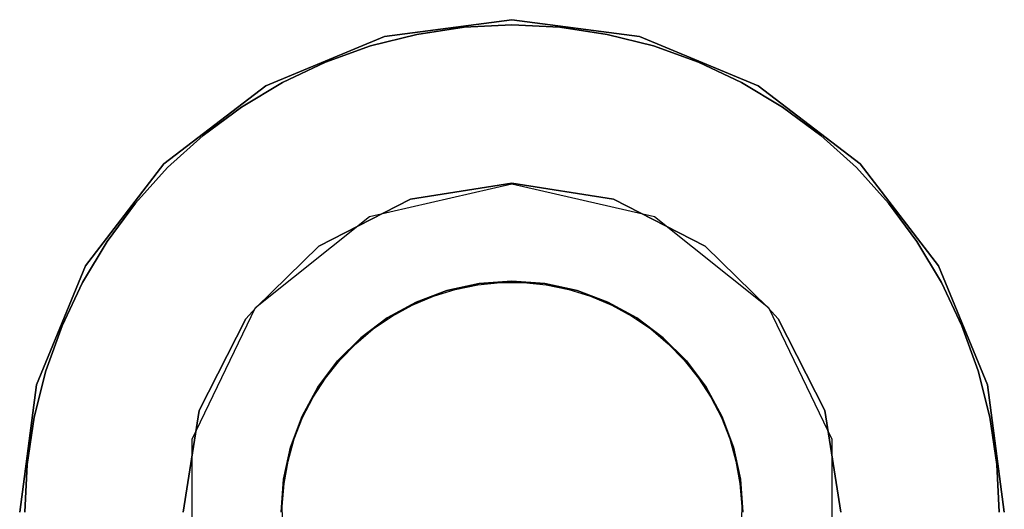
# Model space of a CAD drawing. Extents: x 0.02 to 4.27, y -2.13 to 2.13.
# Tile 9 of 13: x 1.85 to 2.44, y 0 to 0.3. Entities that reach past the tile are written whole.
import ezdxf

# ---------------------------------------------------------------- set-up
doc = ezdxf.new("R2010")
doc.units = 0
doc.header["$MEASUREMENT"] = 0
doc.layers.get('0').update_dxf_attribs({"color": 13, "linetype": 'CONTINUOUS'})

# ---------------------------------------------------------------- blocks, each defined once
blk = doc.blocks.new('LAMPKA_CHINSKA2_STL')
at = {"color": 0}
for p, q in [((2.07082, 0.28521, 12.6378), (2.14724, 0.29528, 12.6378)), ((2.14724, 0.29528, 12.55906), (2.07082, 0.28521, 12.55906)), ((2.07082, 0.28521, 12.6378), (2.14724, 0.29528, 12.6378)), ((2.14724, 0.29528, 12.55906), (2.07082, 0.28521, 12.55906)), ((2.14724, 0.29528, 12.6378), (2.22367, 0.28521, 12.6378)), ((2.22367, 0.28521, 12.55906), (2.14724, 0.29528, 12.55906)), ((2.14724, 0.29528, 12.6378), (2.22367, 0.28521, 12.6378)), ((2.14724, 0.29528, 12.6378), (2.14724, 0.29528, 12.55906)), ((2.22367, 0.28521, 12.55906), (2.14724, 0.29528, 12.55906)), ((2.14724, 0.29528, 12.6378), (2.14724, 0.29528, 12.55906)), ((2.11861, 0.29071, 12.63451), (2.09025, 0.2865, 12.63451)), ((2.09025, 0.2865, 12.59514), (2.11861, 0.29071, 12.59514)), ((2.11861, 0.29071, 12.63451), (2.09025, 0.2865, 12.63451)), ((2.09025, 0.2865, 12.59514), (2.11861, 0.29071, 12.59514)), ((2.14724, 0.29212, 12.63451), (2.11861, 0.29071, 12.63451)), ((2.11861, 0.29071, 12.59514), (2.14724, 0.29212, 12.59514)), ((2.14724, 0.29212, 12.63451), (2.11861, 0.29071, 12.63451)), ((2.11861, 0.29071, 12.59514), (2.14724, 0.29212, 12.59514)), ((2.11861, 0.29071, 12.63451), (2.11861, 0.29071, 12.59514)), ((2.11861, 0.29071, 12.63451), (2.11861, 0.29071, 12.59514)), ((2.17588, 0.29071, 12.63451), (2.14724, 0.29212, 12.63451)), ((2.14724, 0.29212, 12.59514), (2.17588, 0.29071, 12.59514)), ((2.14724, 0.29212, 12.59514), (2.17588, 0.29071, 12.59514)), ((2.14724, 0.29212, 12.63451), (2.14724, 0.29212, 12.59514)), ((2.17588, 0.29071, 12.63451), (2.14724, 0.29212, 12.63451)), ((2.14724, 0.29212, 12.63451), (2.14724, 0.29212, 12.59514)), ((2.20423, 0.2865, 12.63451), (2.17588, 0.29071, 12.63451)), ((2.17588, 0.29071, 12.59514), (2.20423, 0.2865, 12.59514)), ((2.17588, 0.29071, 12.63451), (2.17588, 0.29071, 12.59514)), ((2.20423, 0.2865, 12.63451), (2.17588, 0.29071, 12.63451)), ((2.17588, 0.29071, 12.59514), (2.20423, 0.2865, 12.59514)), ((2.17588, 0.29071, 12.63451), (2.17588, 0.29071, 12.59514)), ((1.99961, 0.25572, 12.6378), (2.07082, 0.28521, 12.6378)), ((2.07082, 0.28521, 12.55906), (1.99961, 0.25572, 12.55906)), ((1.99961, 0.25572, 12.6378), (2.07082, 0.28521, 12.6378)), ((2.07082, 0.28521, 12.55906), (1.99961, 0.25572, 12.55906)), ((2.09025, 0.2865, 12.63451), (2.06245, 0.27954, 12.63451)), ((2.06245, 0.27954, 12.59514), (2.09025, 0.2865, 12.59514)), ((2.09025, 0.2865, 12.63451), (2.06245, 0.27954, 12.63451)), ((2.06245, 0.27954, 12.59514), (2.09025, 0.2865, 12.59514)), ((2.07082, 0.28521, 12.6378), (2.07082, 0.28521, 12.55906)), ((2.07082, 0.28521, 12.6378), (2.07082, 0.28521, 12.55906)), ((2.09025, 0.2865, 12.63451), (2.09025, 0.2865, 12.59514)), ((2.09025, 0.2865, 12.63451), (2.09025, 0.2865, 12.59514)), ((2.23204, 0.27954, 12.63451), (2.20423, 0.2865, 12.63451)), ((2.20423, 0.2865, 12.59514), (2.23204, 0.27954, 12.59514)), ((2.20423, 0.2865, 12.63451), (2.20423, 0.2865, 12.59514)), ((2.23204, 0.27954, 12.63451), (2.20423, 0.2865, 12.63451)), ((2.20423, 0.2865, 12.59514), (2.23204, 0.27954, 12.59514)), ((2.20423, 0.2865, 12.63451), (2.20423, 0.2865, 12.59514)), ((2.22367, 0.28521, 12.6378), (2.29488, 0.25572, 12.6378)), ((2.29488, 0.25572, 12.55906), (2.22367, 0.28521, 12.55906)), ((2.22367, 0.28521, 12.6378), (2.29488, 0.25572, 12.6378)), ((2.22367, 0.28521, 12.6378), (2.22367, 0.28521, 12.55906)), ((2.29488, 0.25572, 12.55906), (2.22367, 0.28521, 12.55906)), ((2.22367, 0.28521, 12.6378), (2.22367, 0.28521, 12.55906)), ((2.06245, 0.27954, 12.63451), (2.03546, 0.26988, 12.63451)), ((2.03546, 0.26988, 12.59514), (2.06245, 0.27954, 12.59514)), ((2.06245, 0.27954, 12.63451), (2.03546, 0.26988, 12.63451)), ((2.03546, 0.26988, 12.59514), (2.06245, 0.27954, 12.59514)), ((2.06245, 0.27954, 12.63451), (2.06245, 0.27954, 12.59514)), ((2.06245, 0.27954, 12.63451), (2.06245, 0.27954, 12.59514)), ((2.25903, 0.26988, 12.63451), (2.23204, 0.27954, 12.63451)), ((2.23204, 0.27954, 12.59514), (2.25903, 0.26988, 12.59514)), ((2.23204, 0.27954, 12.63451), (2.23204, 0.27954, 12.59514)), ((2.25903, 0.26988, 12.63451), (2.23204, 0.27954, 12.63451)), ((2.23204, 0.27954, 12.59514), (2.25903, 0.26988, 12.59514)), ((2.23204, 0.27954, 12.63451), (2.23204, 0.27954, 12.59514)), ((2.03546, 0.26988, 12.63451), (2.00954, 0.25762, 12.63451)), ((2.00954, 0.25762, 12.59514), (2.03546, 0.26988, 12.59514)), ((2.03546, 0.26988, 12.63451), (2.00954, 0.25762, 12.63451)), ((2.00954, 0.25762, 12.59514), (2.03546, 0.26988, 12.59514)), ((2.03546, 0.26988, 12.63451), (2.03546, 0.26988, 12.59514)), ((2.03546, 0.26988, 12.63451), (2.03546, 0.26988, 12.59514)), ((2.28495, 0.25762, 12.63451), (2.25903, 0.26988, 12.63451)), ((2.25903, 0.26988, 12.59514), (2.28495, 0.25762, 12.59514)), ((2.25903, 0.26988, 12.63451), (2.25903, 0.26988, 12.59514)), ((2.28495, 0.25762, 12.63451), (2.25903, 0.26988, 12.63451)), ((2.25903, 0.26988, 12.59514), (2.28495, 0.25762, 12.59514)), ((2.25903, 0.26988, 12.63451), (2.25903, 0.26988, 12.59514)), ((1.93845, 0.20879, 12.6378), (1.99961, 0.25572, 12.6378)), ((1.99961, 0.25572, 12.55906), (1.93845, 0.20879, 12.55906)), ((1.93845, 0.20879, 12.6378), (1.99961, 0.25572, 12.6378)), ((1.99961, 0.25572, 12.55906), (1.93845, 0.20879, 12.55906)), ((2.00954, 0.25762, 12.63451), (1.98495, 0.24289, 12.63451)), ((1.98495, 0.24289, 12.59514), (2.00954, 0.25762, 12.59514)), ((2.00954, 0.25762, 12.63451), (1.98495, 0.24289, 12.63451)), ((1.98495, 0.24289, 12.59514), (2.00954, 0.25762, 12.59514)), ((1.99961, 0.25572, 12.6378), (1.99961, 0.25572, 12.55906)), ((1.99961, 0.25572, 12.6378), (1.99961, 0.25572, 12.55906)), ((2.00954, 0.25762, 12.63451), (2.00954, 0.25762, 12.59514)), ((2.00954, 0.25762, 12.63451), (2.00954, 0.25762, 12.59514)), ((2.30954, 0.24289, 12.63451), (2.28495, 0.25762, 12.63451)), ((2.28495, 0.25762, 12.59514), (2.30954, 0.24289, 12.59514)), ((2.28495, 0.25762, 12.63451), (2.28495, 0.25762, 12.59514)), ((2.30954, 0.24289, 12.63451), (2.28495, 0.25762, 12.63451)), ((2.28495, 0.25762, 12.59514), (2.30954, 0.24289, 12.59514)), ((2.28495, 0.25762, 12.63451), (2.28495, 0.25762, 12.59514)), ((2.29488, 0.25572, 12.6378), (2.35604, 0.20879, 12.6378)), ((2.35604, 0.20879, 12.55906), (2.29488, 0.25572, 12.55906)), ((2.29488, 0.25572, 12.6378), (2.35604, 0.20879, 12.6378)), ((2.29488, 0.25572, 12.6378), (2.29488, 0.25572, 12.55906)), ((2.35604, 0.20879, 12.55906), (2.29488, 0.25572, 12.55906)), ((2.29488, 0.25572, 12.6378), (2.29488, 0.25572, 12.55906)), ((1.98495, 0.24289, 12.63451), (1.96193, 0.22581, 12.63451)), ((1.96193, 0.22581, 12.59514), (1.98495, 0.24289, 12.59514)), ((1.98495, 0.24289, 12.63451), (1.96193, 0.22581, 12.63451)), ((1.96193, 0.22581, 12.59514), (1.98495, 0.24289, 12.59514)), ((1.98495, 0.24289, 12.63451), (1.98495, 0.24289, 12.59514)), ((1.98495, 0.24289, 12.63451), (1.98495, 0.24289, 12.59514)), ((2.33256, 0.22581, 12.63451), (2.30954, 0.24289, 12.63451)), ((2.30954, 0.24289, 12.59514), (2.33256, 0.22581, 12.59514)), ((2.30954, 0.24289, 12.63451), (2.30954, 0.24289, 12.59514)), ((2.33256, 0.22581, 12.63451), (2.30954, 0.24289, 12.63451)), ((2.30954, 0.24289, 12.59514), (2.33256, 0.22581, 12.59514)), ((2.30954, 0.24289, 12.63451), (2.30954, 0.24289, 12.59514)), ((1.96193, 0.22581, 12.63451), (1.94069, 0.20656, 12.63451)), ((1.94069, 0.20656, 12.59514), (1.96193, 0.22581, 12.59514)), ((1.96193, 0.22581, 12.63451), (1.94069, 0.20656, 12.63451)), ((1.94069, 0.20656, 12.59514), (1.96193, 0.22581, 12.59514)), ((1.96193, 0.22581, 12.63451), (1.96193, 0.22581, 12.59514)), ((1.96193, 0.22581, 12.63451), (1.96193, 0.22581, 12.59514)), ((2.3538, 0.20656, 12.63451), (2.33256, 0.22581, 12.63451)), ((2.33256, 0.22581, 12.59514), (2.3538, 0.20656, 12.59514)), ((2.33256, 0.22581, 12.63451), (2.33256, 0.22581, 12.59514)), ((2.3538, 0.20656, 12.63451), (2.33256, 0.22581, 12.63451)), ((2.33256, 0.22581, 12.59514), (2.3538, 0.20656, 12.59514)), ((2.33256, 0.22581, 12.63451), (2.33256, 0.22581, 12.59514)), ((1.89153, 0.14764, 12.6378), (1.93845, 0.20879, 12.6378)), ((1.93845, 0.20879, 12.55906), (1.89153, 0.14764, 12.55906)), ((1.89153, 0.14764, 12.6378), (1.93845, 0.20879, 12.6378)), ((1.93845, 0.20879, 12.55906), (1.89153, 0.14764, 12.55906)), ((1.93845, 0.20879, 12.6378), (1.93845, 0.20879, 12.55906)), ((1.93845, 0.20879, 12.6378), (1.93845, 0.20879, 12.55906)), ((2.35604, 0.20879, 12.6378), (2.40296, 0.14764, 12.6378)), ((2.40296, 0.14764, 12.55906), (2.35604, 0.20879, 12.55906)), ((2.35604, 0.20879, 12.6378), (2.40296, 0.14764, 12.6378)), ((2.35604, 0.20879, 12.6378), (2.35604, 0.20879, 12.55906)), ((2.40296, 0.14764, 12.55906), (2.35604, 0.20879, 12.55906)), ((2.35604, 0.20879, 12.6378), (2.35604, 0.20879, 12.55906)), ((1.94069, 0.20656, 12.63451), (1.92143, 0.18532, 12.63451)), ((1.92143, 0.18532, 12.59514), (1.94069, 0.20656, 12.59514)), ((1.94069, 0.20656, 12.63451), (1.92143, 0.18532, 12.63451)), ((1.92143, 0.18532, 12.59514), (1.94069, 0.20656, 12.59514)), ((1.94069, 0.20656, 12.63451), (1.94069, 0.20656, 12.59514)), ((1.94069, 0.20656, 12.63451), (1.94069, 0.20656, 12.59514)), ((2.37305, 0.18532, 12.63451), (2.3538, 0.20656, 12.63451)), ((2.3538, 0.20656, 12.59514), (2.37305, 0.18532, 12.59514)), ((2.3538, 0.20656, 12.63451), (2.3538, 0.20656, 12.59514)), ((2.37305, 0.18532, 12.63451), (2.3538, 0.20656, 12.63451)), ((2.3538, 0.20656, 12.59514), (2.37305, 0.18532, 12.59514)), ((2.3538, 0.20656, 12.63451), (2.3538, 0.20656, 12.59514)), ((2.06183, 0.17736, 0.23622), (2.14724, 0.19685, 0.23622)), ((2.06183, 0.17736, 11.33858), (2.14724, 0.19685, 11.33858)), ((2.06183, 0.17736, 0.23622), (2.14724, 0.19685, 0.23622)), ((2.06183, 0.17736, 11.33858), (2.14724, 0.19685, 11.33858)), ((2.0863, 0.18758, 11.26378), (2.14724, 0.19723, 11.26378)), ((2.14724, 0.19723, 11.25984), (2.0863, 0.18758, 11.25984)), ((2.14724, 0.19723, 11.26378), (2.20819, 0.18758, 11.26378)), ((2.14724, 0.19723, 11.25984), (2.14724, 0.19685, 0.23622)), ((2.14724, 0.19723, 11.26378), (2.14724, 0.19723, 11.25984)), ((2.14724, 0.19685, 11.33858), (2.14724, 0.19723, 11.26378)), ((2.14724, 0.19685, 11.33858), (2.14724, 0.19723, 11.26378)), ((2.14724, 0.19723, 11.26378), (2.14724, 0.19723, 11.25984)), ((2.14724, 0.19723, 11.25984), (2.14724, 0.19685, 0.23622)), ((2.20819, 0.18758, 11.25984), (2.14724, 0.19723, 11.25984)), ((2.14724, 0.19685, 0.23622), (2.23265, 0.17736, 0.23622)), ((2.14724, 0.19685, 0.23622), (2.23265, 0.17736, 0.23622)), ((2.14724, 0.19685, 11.33858), (2.23265, 0.17736, 11.33858)), ((2.14724, 0.19685, 11.33858), (2.23265, 0.17736, 11.33858)), ((1.92143, 0.18532, 12.63451), (1.90436, 0.16229, 12.63451)), ((1.90436, 0.16229, 12.59514), (1.92143, 0.18532, 12.59514)), ((1.92143, 0.18532, 12.63451), (1.90436, 0.16229, 12.63451)), ((1.90436, 0.16229, 12.59514), (1.92143, 0.18532, 12.59514)), ((1.92143, 0.18532, 12.63451), (1.92143, 0.18532, 12.59514)), ((1.92143, 0.18532, 12.63451), (1.92143, 0.18532, 12.59514)), ((2.03131, 0.15956, 11.26378), (2.0863, 0.18758, 11.26378)), ((2.0863, 0.18758, 11.25984), (2.03131, 0.15956, 11.25984)), ((2.20819, 0.18758, 11.26378), (2.26317, 0.15956, 11.26378)), ((2.26317, 0.15956, 11.25984), (2.20819, 0.18758, 11.25984)), ((2.39013, 0.16229, 12.63451), (2.37305, 0.18532, 12.63451)), ((2.37305, 0.18532, 12.59514), (2.39013, 0.16229, 12.59514)), ((2.37305, 0.18532, 12.63451), (2.37305, 0.18532, 12.59514)), ((2.39013, 0.16229, 12.63451), (2.37305, 0.18532, 12.63451)), ((2.37305, 0.18532, 12.59514), (2.39013, 0.16229, 12.59514)), ((2.37305, 0.18532, 12.63451), (2.37305, 0.18532, 12.59514)), ((1.99334, 0.12273, 0.23622), (2.06183, 0.17736, 0.23622)), ((1.99334, 0.12273, 11.33858), (2.06183, 0.17736, 11.33858)), ((1.99334, 0.12273, 0.23622), (2.06183, 0.17736, 0.23622)), ((1.99334, 0.12273, 11.33858), (2.06183, 0.17736, 11.33858)), ((2.06183, 0.17736, 11.33858), (2.06183, 0.17736, 0.23622)), ((2.06183, 0.17736, 11.33858), (2.06183, 0.17736, 0.23622)), ((2.23265, 0.17736, 0.23622), (2.30115, 0.12273, 0.23622)), ((2.23265, 0.17736, 11.33858), (2.23265, 0.17736, 0.23622)), ((2.23265, 0.17736, 11.33858), (2.30115, 0.12273, 11.33858)), ((2.23265, 0.17736, 0.23622), (2.30115, 0.12273, 0.23622)), ((2.23265, 0.17736, 11.33858), (2.23265, 0.17736, 0.23622)), ((2.23265, 0.17736, 11.33858), (2.30115, 0.12273, 11.33858)), ((1.90436, 0.16229, 12.63451), (1.88962, 0.1377, 12.63451)), ((1.88962, 0.1377, 12.59514), (1.90436, 0.16229, 12.59514)), ((1.90436, 0.16229, 12.63451), (1.88962, 0.1377, 12.63451)), ((1.88962, 0.1377, 12.59514), (1.90436, 0.16229, 12.59514)), ((1.90436, 0.16229, 12.63451), (1.90436, 0.16229, 12.59514)), ((1.90436, 0.16229, 12.63451), (1.90436, 0.16229, 12.59514)), ((1.99363, 0.12245, 11.26378), (2.03131, 0.15956, 11.26378)), ((2.03131, 0.15956, 11.25984), (1.99363, 0.12245, 11.25984)), ((2.26317, 0.15956, 11.26378), (2.30086, 0.12245, 11.26378)), ((2.30086, 0.12245, 11.25984), (2.26317, 0.15956, 11.25984)), ((2.40487, 0.1377, 12.63451), (2.39013, 0.16229, 12.63451)), ((2.39013, 0.16229, 12.59514), (2.40487, 0.1377, 12.59514)), ((2.39013, 0.16229, 12.63451), (2.39013, 0.16229, 12.59514)), ((2.40487, 0.1377, 12.63451), (2.39013, 0.16229, 12.63451)), ((2.39013, 0.16229, 12.59514), (2.40487, 0.1377, 12.59514)), ((2.39013, 0.16229, 12.63451), (2.39013, 0.16229, 12.59514)), ((1.86203, 0.07642, 12.6378), (1.89153, 0.14764, 12.6378)), ((1.89153, 0.14764, 12.55906), (1.86203, 0.07642, 12.55906)), ((1.86203, 0.07642, 12.6378), (1.89153, 0.14764, 12.6378)), ((1.89153, 0.14764, 12.55906), (1.86203, 0.07642, 12.55906)), ((1.89153, 0.14764, 12.6378), (1.89153, 0.14764, 12.55906)), ((1.89153, 0.14764, 12.6378), (1.89153, 0.14764, 12.55906)), ((2.40296, 0.14764, 12.6378), (2.43246, 0.07642, 12.6378)), ((2.43246, 0.07642, 12.55906), (2.40296, 0.14764, 12.55906)), ((2.40296, 0.14764, 12.6378), (2.43246, 0.07642, 12.6378)), ((2.40296, 0.14764, 12.6378), (2.40296, 0.14764, 12.55906)), ((2.43246, 0.07642, 12.55906), (2.40296, 0.14764, 12.55906)), ((2.40296, 0.14764, 12.6378), (2.40296, 0.14764, 12.55906)), ((1.88962, 0.1377, 12.63451), (1.87736, 0.11179, 12.63451)), ((1.87736, 0.11179, 12.59514), (1.88962, 0.1377, 12.59514)), ((1.88962, 0.1377, 12.63451), (1.87736, 0.11179, 12.63451)), ((1.87736, 0.11179, 12.59514), (1.88962, 0.1377, 12.59514)), ((1.88962, 0.1377, 12.63451), (1.88962, 0.1377, 12.59514)), ((1.88962, 0.1377, 12.63451), (1.88962, 0.1377, 12.59514)), ((2.10824, 0.13283, 12.63451), (2.12754, 0.13703, 12.63451)), ((2.12754, 0.13703, 12.59514), (2.10824, 0.13283, 12.59514)), ((2.12754, 0.13703, 12.59514), (2.10824, 0.13283, 12.59514)), ((2.10824, 0.13283, 12.63451), (2.12754, 0.13703, 12.63451)), ((2.11324, 0.13353, 12.55906), (2.12671, 0.13626, 12.55906)), ((2.11324, 0.13353, 12.55906), (2.12671, 0.13626, 12.55906)), ((2.11324, 0.13353, 12.6378), (2.12671, 0.13626, 12.6378)), ((2.11324, 0.13353, 12.6378), (2.12671, 0.13626, 12.6378)), ((2.12671, 0.13626, 12.55906), (2.14038, 0.13762, 12.55906)), ((2.12671, 0.13626, 12.55906), (2.14038, 0.13762, 12.55906)), ((2.12671, 0.13626, 12.6378), (2.14038, 0.13762, 12.6378)), ((2.12671, 0.13626, 12.6378), (2.14038, 0.13762, 12.6378)), ((2.12671, 0.13626, 12.55906), (2.12671, 0.13626, 12.6378)), ((2.12671, 0.13626, 12.55906), (2.12671, 0.13626, 12.6378)), ((2.12754, 0.13703, 12.63451), (2.14724, 0.13844, 12.63451)), ((2.14724, 0.13844, 12.59514), (2.12754, 0.13703, 12.59514)), ((2.14724, 0.13844, 12.59514), (2.12754, 0.13703, 12.59514)), ((2.12754, 0.13703, 12.63451), (2.14724, 0.13844, 12.63451)), ((2.12754, 0.13703, 12.59514), (2.12754, 0.13703, 12.63451)), ((2.12754, 0.13703, 12.59514), (2.12754, 0.13703, 12.63451)), ((2.14038, 0.13762, 12.55906), (2.14724, 0.1378, 12.55906)), ((2.14038, 0.13762, 12.55906), (2.14724, 0.1378, 12.55906)), ((2.14038, 0.13762, 12.6378), (2.14724, 0.1378, 12.55906)), ((2.14038, 0.13762, 12.6378), (2.14724, 0.1378, 12.55906)), ((2.14038, 0.13762, 12.55906), (2.14038, 0.13762, 12.6378)), ((2.14038, 0.13762, 12.55906), (2.14038, 0.13762, 12.6378)), ((2.14038, 0.13762, 12.6378), (2.15411, 0.13762, 12.6378)), ((2.14038, 0.13762, 12.6378), (2.15411, 0.13762, 12.6378)), ((2.14724, 0.13844, 12.63451), (2.16695, 0.13703, 12.63451)), ((2.16695, 0.13703, 12.59514), (2.14724, 0.13844, 12.59514)), ((2.14724, 0.13844, 12.63451), (2.14724, 0.13844, 12.59514)), ((2.16695, 0.13703, 12.59514), (2.14724, 0.13844, 12.59514)), ((2.14724, 0.13844, 12.63451), (2.16695, 0.13703, 12.63451)), ((2.14724, 0.13844, 12.63451), (2.14724, 0.13844, 12.59514)), ((2.14724, 0.1378, 12.55906), (2.15411, 0.13762, 12.55906)), ((2.14724, 0.1378, 12.55906), (2.15411, 0.13762, 12.55906)), ((2.14724, 0.1378, 12.55906), (2.15411, 0.13762, 12.6378)), ((2.14724, 0.1378, 12.55906), (2.15411, 0.13762, 12.6378)), ((2.15411, 0.13762, 12.55906), (2.16778, 0.13626, 12.55906)), ((2.15411, 0.13762, 12.55906), (2.16778, 0.13626, 12.55906)), ((2.15411, 0.13762, 12.55906), (2.15411, 0.13762, 12.6378)), ((2.15411, 0.13762, 12.6378), (2.16778, 0.13626, 12.6378)), ((2.15411, 0.13762, 12.55906), (2.15411, 0.13762, 12.6378)), ((2.15411, 0.13762, 12.6378), (2.16778, 0.13626, 12.6378)), ((2.16695, 0.13703, 12.63451), (2.18625, 0.13283, 12.63451)), ((2.18625, 0.13283, 12.59514), (2.16695, 0.13703, 12.59514)), ((2.16695, 0.13703, 12.59514), (2.16695, 0.13703, 12.63451)), ((2.16695, 0.13703, 12.59514), (2.16695, 0.13703, 12.63451)), ((2.18625, 0.13283, 12.59514), (2.16695, 0.13703, 12.59514)), ((2.16695, 0.13703, 12.63451), (2.18625, 0.13283, 12.63451)), ((2.16778, 0.13626, 12.55906), (2.18125, 0.13353, 12.55906)), ((2.16778, 0.13626, 12.55906), (2.18125, 0.13353, 12.55906)), ((2.16778, 0.13626, 12.55906), (2.16778, 0.13626, 12.6378)), ((2.16778, 0.13626, 12.6378), (2.18125, 0.13353, 12.6378)), ((2.16778, 0.13626, 12.55906), (2.16778, 0.13626, 12.6378)), ((2.16778, 0.13626, 12.6378), (2.18125, 0.13353, 12.6378)), ((2.41712, 0.11179, 12.63451), (2.40487, 0.1377, 12.63451)), ((2.40487, 0.1377, 12.59514), (2.41712, 0.11179, 12.59514)), ((2.40487, 0.1377, 12.63451), (2.40487, 0.1377, 12.59514)), ((2.41712, 0.11179, 12.63451), (2.40487, 0.1377, 12.63451)), ((2.40487, 0.1377, 12.59514), (2.41712, 0.11179, 12.59514)), ((2.40487, 0.1377, 12.63451), (2.40487, 0.1377, 12.59514)), ((2.08973, 0.12593, 12.63451), (2.10824, 0.13283, 12.63451)), ((2.10824, 0.13283, 12.59514), (2.08973, 0.12593, 12.59514)), ((2.10824, 0.13283, 12.59514), (2.08973, 0.12593, 12.59514)), ((2.08973, 0.12593, 12.63451), (2.10824, 0.13283, 12.63451)), ((2.10012, 0.12949, 12.55906), (2.11324, 0.13353, 12.55906)), ((2.10012, 0.12949, 12.55906), (2.11324, 0.13353, 12.55906)), ((2.10012, 0.12949, 12.6378), (2.11324, 0.13353, 12.6378)), ((2.10012, 0.12949, 12.6378), (2.11324, 0.13353, 12.6378)), ((2.10824, 0.13283, 12.59514), (2.10824, 0.13283, 12.63451)), ((2.10824, 0.13283, 12.59514), (2.10824, 0.13283, 12.63451)), ((2.11324, 0.13353, 12.55906), (2.11324, 0.13353, 12.6378)), ((2.11324, 0.13353, 12.55906), (2.11324, 0.13353, 12.6378)), ((2.18125, 0.13353, 12.55906), (2.19437, 0.12949, 12.55906)), ((2.18125, 0.13353, 12.55906), (2.19437, 0.12949, 12.55906)), ((2.18125, 0.13353, 12.55906), (2.18125, 0.13353, 12.6378)), ((2.18125, 0.13353, 12.6378), (2.19437, 0.12949, 12.6378)), ((2.18125, 0.13353, 12.55906), (2.18125, 0.13353, 12.6378)), ((2.18125, 0.13353, 12.6378), (2.19437, 0.12949, 12.6378)), ((2.18625, 0.13283, 12.63451), (2.20475, 0.12593, 12.63451)), ((2.20475, 0.12593, 12.59514), (2.18625, 0.13283, 12.59514)), ((2.18625, 0.13283, 12.59514), (2.18625, 0.13283, 12.63451)), ((2.18625, 0.13283, 12.59514), (2.18625, 0.13283, 12.63451)), ((2.20475, 0.12593, 12.59514), (2.18625, 0.13283, 12.59514)), ((2.18625, 0.13283, 12.63451), (2.20475, 0.12593, 12.63451)), ((2.0724, 0.11646, 12.63451), (2.08973, 0.12593, 12.63451)), ((2.08973, 0.12593, 12.59514), (2.0724, 0.11646, 12.59514)), ((2.08973, 0.12593, 12.59514), (2.0724, 0.11646, 12.59514)), ((2.0724, 0.11646, 12.63451), (2.08973, 0.12593, 12.63451)), ((2.07539, 0.11758, 12.55906), (2.08746, 0.12415, 12.55906)), ((2.07539, 0.11758, 12.55906), (2.08746, 0.12415, 12.55906)), ((2.07539, 0.11758, 12.6378), (2.08746, 0.12415, 12.6378)), ((2.07539, 0.11758, 12.6378), (2.08746, 0.12415, 12.6378)), ((2.08746, 0.12415, 12.55906), (2.10012, 0.12949, 12.55906)), ((2.08746, 0.12415, 12.55906), (2.10012, 0.12949, 12.55906)), ((2.08746, 0.12415, 12.6378), (2.10012, 0.12949, 12.6378)), ((2.08746, 0.12415, 12.6378), (2.10012, 0.12949, 12.6378)), ((2.08746, 0.12415, 12.55906), (2.08746, 0.12415, 12.6378)), ((2.08746, 0.12415, 12.55906), (2.08746, 0.12415, 12.6378)), ((2.08973, 0.12593, 12.59514), (2.08973, 0.12593, 12.63451)), ((2.08973, 0.12593, 12.59514), (2.08973, 0.12593, 12.63451)), ((2.10012, 0.12949, 12.55906), (2.10012, 0.12949, 12.6378)), ((2.10012, 0.12949, 12.55906), (2.10012, 0.12949, 12.6378)), ((2.19437, 0.12949, 12.55906), (2.20703, 0.12415, 12.55906)), ((2.19437, 0.12949, 12.55906), (2.20703, 0.12415, 12.55906)), ((2.19437, 0.12949, 12.55906), (2.19437, 0.12949, 12.6378)), ((2.19437, 0.12949, 12.6378), (2.20703, 0.12415, 12.6378)), ((2.19437, 0.12949, 12.55906), (2.19437, 0.12949, 12.6378)), ((2.19437, 0.12949, 12.6378), (2.20703, 0.12415, 12.6378)), ((2.20475, 0.12593, 12.63451), (2.22209, 0.11646, 12.63451)), ((2.22209, 0.11646, 12.59514), (2.20475, 0.12593, 12.59514)), ((2.20475, 0.12593, 12.59514), (2.20475, 0.12593, 12.63451)), ((2.20475, 0.12593, 12.59514), (2.20475, 0.12593, 12.63451)), ((2.22209, 0.11646, 12.59514), (2.20475, 0.12593, 12.59514)), ((2.20475, 0.12593, 12.63451), (2.22209, 0.11646, 12.63451)), ((2.20703, 0.12415, 12.55906), (2.2191, 0.11758, 12.55906)), ((2.20703, 0.12415, 12.55906), (2.2191, 0.11758, 12.55906)), ((2.20703, 0.12415, 12.55906), (2.20703, 0.12415, 12.6378)), ((2.20703, 0.12415, 12.6378), (2.2191, 0.11758, 12.6378)), ((2.20703, 0.12415, 12.55906), (2.20703, 0.12415, 12.6378)), ((2.20703, 0.12415, 12.6378), (2.2191, 0.11758, 12.6378)), ((1.95533, 0.0438, 0.23622), (1.99334, 0.12273, 0.23622)), ((1.95533, 0.0438, 11.33858), (1.99334, 0.12273, 11.33858)), ((1.95533, 0.0438, 0.23622), (1.99334, 0.12273, 0.23622)), ((1.95533, 0.0438, 11.33858), (1.99334, 0.12273, 11.33858)), ((1.98768, 0.11593, 11.26378), (1.99363, 0.12245, 11.26378)), ((1.99363, 0.12245, 11.25984), (1.98768, 0.11593, 11.25984)), ((1.99334, 0.12273, 11.33858), (1.99363, 0.12245, 11.26378)), ((1.99363, 0.12245, 11.25984), (1.99334, 0.12273, 0.23622)), ((1.99363, 0.12245, 11.25984), (1.99334, 0.12273, 0.23622)), ((1.99334, 0.12273, 11.33858), (1.99363, 0.12245, 11.26378)), ((1.99363, 0.12245, 11.26378), (1.99363, 0.12245, 11.25984)), ((1.99363, 0.12245, 11.26378), (1.99363, 0.12245, 11.25984)), ((2.30115, 0.12273, 11.33858), (2.30086, 0.12245, 11.26378)), ((2.30086, 0.12245, 11.25984), (2.30115, 0.12273, 0.23622)), ((2.30086, 0.12245, 11.25984), (2.30115, 0.12273, 0.23622)), ((2.30115, 0.12273, 11.33858), (2.30086, 0.12245, 11.26378)), ((2.30086, 0.12245, 11.26378), (2.30681, 0.11593, 11.26378)), ((2.30086, 0.12245, 11.26378), (2.30086, 0.12245, 11.25984)), ((2.30086, 0.12245, 11.26378), (2.30086, 0.12245, 11.25984)), ((2.30681, 0.11593, 11.25984), (2.30086, 0.12245, 11.25984)), ((2.30115, 0.12273, 0.23622), (2.33916, 0.0438, 0.23622)), ((2.30115, 0.12273, 11.33858), (2.33916, 0.0438, 11.33858)), ((2.30115, 0.12273, 0.23622), (2.33916, 0.0438, 0.23622)), ((2.30115, 0.12273, 11.33858), (2.33916, 0.0438, 11.33858)), ((1.95966, 0.06095, 11.26378), (1.98768, 0.11593, 11.26378)), ((1.98768, 0.11593, 11.25984), (1.95966, 0.06095, 11.25984)), ((2.05659, 0.10462, 12.63451), (2.0724, 0.11646, 12.63451)), ((2.0724, 0.11646, 12.59514), (2.05659, 0.10462, 12.59514)), ((2.0724, 0.11646, 12.59514), (2.05659, 0.10462, 12.59514)), ((2.05659, 0.10462, 12.63451), (2.0724, 0.11646, 12.63451)), ((2.06404, 0.10984, 12.55906), (2.07539, 0.11758, 12.55906)), ((2.06404, 0.10984, 12.55906), (2.07539, 0.11758, 12.55906)), ((2.06404, 0.10984, 12.6378), (2.07539, 0.11758, 12.6378)), ((2.06404, 0.10984, 12.6378), (2.07539, 0.11758, 12.6378)), ((2.0724, 0.11646, 12.59514), (2.0724, 0.11646, 12.63451)), ((2.0724, 0.11646, 12.59514), (2.0724, 0.11646, 12.63451)), ((2.07539, 0.11758, 12.55906), (2.07539, 0.11758, 12.6378)), ((2.07539, 0.11758, 12.55906), (2.07539, 0.11758, 12.6378)), ((2.2191, 0.11758, 12.55906), (2.23045, 0.10984, 12.55906)), ((2.2191, 0.11758, 12.55906), (2.23045, 0.10984, 12.55906)), ((2.2191, 0.11758, 12.55906), (2.2191, 0.11758, 12.6378)), ((2.2191, 0.11758, 12.6378), (2.23045, 0.10984, 12.6378)), ((2.2191, 0.11758, 12.55906), (2.2191, 0.11758, 12.6378)), ((2.2191, 0.11758, 12.6378), (2.23045, 0.10984, 12.6378)), ((2.22209, 0.11646, 12.63451), (2.2379, 0.10462, 12.63451)), ((2.2379, 0.10462, 12.59514), (2.22209, 0.11646, 12.59514)), ((2.22209, 0.11646, 12.59514), (2.22209, 0.11646, 12.63451)), ((2.22209, 0.11646, 12.59514), (2.22209, 0.11646, 12.63451)), ((2.2379, 0.10462, 12.59514), (2.22209, 0.11646, 12.59514)), ((2.22209, 0.11646, 12.63451), (2.2379, 0.10462, 12.63451)), ((2.30681, 0.11593, 11.26378), (2.33482, 0.06095, 11.26378)), ((2.33482, 0.06095, 11.25984), (2.30681, 0.11593, 11.25984)), ((1.87736, 0.11179, 12.63451), (1.86771, 0.0848, 12.63451)), ((1.86771, 0.0848, 12.59514), (1.87736, 0.11179, 12.59514)), ((1.87736, 0.11179, 12.63451), (1.86771, 0.0848, 12.63451)), ((1.86771, 0.0848, 12.59514), (1.87736, 0.11179, 12.59514)), ((1.87736, 0.11179, 12.63451), (1.87736, 0.11179, 12.59514)), ((1.87736, 0.11179, 12.63451), (1.87736, 0.11179, 12.59514)), ((2.05352, 0.10101, 12.55906), (2.06404, 0.10984, 12.55906)), ((2.05352, 0.10101, 12.55906), (2.06404, 0.10984, 12.55906)), ((2.05352, 0.10101, 12.6378), (2.06404, 0.10984, 12.6378)), ((2.05352, 0.10101, 12.6378), (2.06404, 0.10984, 12.6378)), ((2.06404, 0.10984, 12.55906), (2.06404, 0.10984, 12.6378)), ((2.06404, 0.10984, 12.55906), (2.06404, 0.10984, 12.6378)), ((2.23045, 0.10984, 12.55906), (2.24097, 0.10101, 12.55906)), ((2.23045, 0.10984, 12.55906), (2.24097, 0.10101, 12.55906)), ((2.23045, 0.10984, 12.55906), (2.23045, 0.10984, 12.6378)), ((2.23045, 0.10984, 12.6378), (2.24097, 0.10101, 12.6378)), ((2.23045, 0.10984, 12.55906), (2.23045, 0.10984, 12.6378)), ((2.23045, 0.10984, 12.6378), (2.24097, 0.10101, 12.6378)), ((2.42678, 0.0848, 12.63451), (2.41712, 0.11179, 12.63451)), ((2.41712, 0.11179, 12.59514), (2.42678, 0.0848, 12.59514)), ((2.41712, 0.11179, 12.63451), (2.41712, 0.11179, 12.59514)), ((2.42678, 0.0848, 12.63451), (2.41712, 0.11179, 12.63451)), ((2.41712, 0.11179, 12.59514), (2.42678, 0.0848, 12.59514)), ((2.41712, 0.11179, 12.63451), (2.41712, 0.11179, 12.59514)), ((2.04262, 0.09066, 12.63451), (2.05659, 0.10462, 12.63451)), ((2.05659, 0.10462, 12.59514), (2.04262, 0.09066, 12.59514)), ((2.05659, 0.10462, 12.59514), (2.04262, 0.09066, 12.59514)), ((2.04262, 0.09066, 12.63451), (2.05659, 0.10462, 12.63451)), ((2.04393, 0.09118, 12.55906), (2.05352, 0.10101, 12.55906)), ((2.04393, 0.09118, 12.55906), (2.05352, 0.10101, 12.55906)), ((2.04393, 0.09118, 12.6378), (2.05352, 0.10101, 12.6378)), ((2.04393, 0.09118, 12.6378), (2.05352, 0.10101, 12.6378)), ((2.05352, 0.10101, 12.55906), (2.05352, 0.10101, 12.6378)), ((2.05352, 0.10101, 12.55906), (2.05352, 0.10101, 12.6378)), ((2.05659, 0.10462, 12.59514), (2.05659, 0.10462, 12.63451)), ((2.05659, 0.10462, 12.59514), (2.05659, 0.10462, 12.63451)), ((2.2379, 0.10462, 12.63451), (2.25187, 0.09066, 12.63451)), ((2.25187, 0.09066, 12.59514), (2.2379, 0.10462, 12.59514)), ((2.2379, 0.10462, 12.59514), (2.2379, 0.10462, 12.63451)), ((2.2379, 0.10462, 12.59514), (2.2379, 0.10462, 12.63451)), ((2.25187, 0.09066, 12.59514), (2.2379, 0.10462, 12.59514)), ((2.2379, 0.10462, 12.63451), (2.25187, 0.09066, 12.63451)), ((2.24097, 0.10101, 12.55906), (2.25056, 0.09118, 12.55906)), ((2.24097, 0.10101, 12.55906), (2.25056, 0.09118, 12.55906)), ((2.24097, 0.10101, 12.55906), (2.24097, 0.10101, 12.6378)), ((2.24097, 0.10101, 12.6378), (2.25056, 0.09118, 12.6378)), ((2.24097, 0.10101, 12.55906), (2.24097, 0.10101, 12.6378)), ((2.24097, 0.10101, 12.6378), (2.25056, 0.09118, 12.6378)), ((2.03078, 0.07485, 12.63451), (2.04262, 0.09066, 12.63451)), ((2.04262, 0.09066, 12.59514), (2.03078, 0.07485, 12.59514)), ((2.04262, 0.09066, 12.59514), (2.03078, 0.07485, 12.59514)), ((2.03078, 0.07485, 12.63451), (2.04262, 0.09066, 12.63451)), ((2.03536, 0.08044, 12.55906), (2.04393, 0.09118, 12.55906)), ((2.03536, 0.08044, 12.55906), (2.04393, 0.09118, 12.55906)), ((2.03536, 0.08044, 12.6378), (2.04393, 0.09118, 12.6378)), ((2.03536, 0.08044, 12.6378), (2.04393, 0.09118, 12.6378)), ((2.04262, 0.09066, 12.59514), (2.04262, 0.09066, 12.63451)), ((2.04262, 0.09066, 12.59514), (2.04262, 0.09066, 12.63451)), ((2.04393, 0.09118, 12.55906), (2.04393, 0.09118, 12.6378)), ((2.04393, 0.09118, 12.55906), (2.04393, 0.09118, 12.6378)), ((2.25056, 0.09118, 12.55906), (2.25913, 0.08044, 12.55906)), ((2.25056, 0.09118, 12.55906), (2.25913, 0.08044, 12.55906)), ((2.25056, 0.09118, 12.55906), (2.25056, 0.09118, 12.6378)), ((2.25056, 0.09118, 12.6378), (2.25913, 0.08044, 12.6378)), ((2.25056, 0.09118, 12.55906), (2.25056, 0.09118, 12.6378)), ((2.25056, 0.09118, 12.6378), (2.25913, 0.08044, 12.6378)), ((2.25187, 0.09066, 12.63451), (2.26371, 0.07485, 12.63451)), ((2.26371, 0.07485, 12.59514), (2.25187, 0.09066, 12.59514)), ((2.25187, 0.09066, 12.59514), (2.25187, 0.09066, 12.63451)), ((2.25187, 0.09066, 12.59514), (2.25187, 0.09066, 12.63451)), ((2.26371, 0.07485, 12.59514), (2.25187, 0.09066, 12.59514)), ((2.25187, 0.09066, 12.63451), (2.26371, 0.07485, 12.63451)), ((1.86771, 0.0848, 12.63451), (1.86074, 0.05699, 12.63451)), ((1.86074, 0.05699, 12.59514), (1.86771, 0.0848, 12.59514)), ((1.86771, 0.0848, 12.63451), (1.86074, 0.05699, 12.63451)), ((1.86074, 0.05699, 12.59514), (1.86771, 0.0848, 12.59514)), ((1.86771, 0.0848, 12.63451), (1.86771, 0.0848, 12.59514)), ((1.86771, 0.0848, 12.63451), (1.86771, 0.0848, 12.59514)), ((2.43375, 0.05699, 12.63451), (2.42678, 0.0848, 12.63451)), ((2.42678, 0.0848, 12.59514), (2.43375, 0.05699, 12.59514)), ((2.42678, 0.0848, 12.63451), (2.42678, 0.0848, 12.59514)), ((2.43375, 0.05699, 12.63451), (2.42678, 0.0848, 12.63451)), ((2.42678, 0.0848, 12.59514), (2.43375, 0.05699, 12.59514)), ((2.42678, 0.0848, 12.63451), (2.42678, 0.0848, 12.59514)), ((2.02791, 0.0689, 12.55906), (2.03536, 0.08044, 12.55906)), ((2.02791, 0.0689, 12.55906), (2.03536, 0.08044, 12.55906)), ((2.02791, 0.0689, 12.6378), (2.03536, 0.08044, 12.6378)), ((2.02791, 0.0689, 12.6378), (2.03536, 0.08044, 12.6378)), ((2.03536, 0.08044, 12.55906), (2.03536, 0.08044, 12.6378)), ((2.03536, 0.08044, 12.55906), (2.03536, 0.08044, 12.6378)), ((2.25913, 0.08044, 12.55906), (2.26658, 0.0689, 12.55906)), ((2.25913, 0.08044, 12.55906), (2.26658, 0.0689, 12.55906)), ((2.25913, 0.08044, 12.55906), (2.25913, 0.08044, 12.6378)), ((2.25913, 0.08044, 12.6378), (2.26658, 0.0689, 12.6378)), ((2.25913, 0.08044, 12.55906), (2.25913, 0.08044, 12.6378)), ((2.25913, 0.08044, 12.6378), (2.26658, 0.0689, 12.6378)), ((1.85197, 0, 12.6378), (1.86203, 0.07642, 12.6378)), ((1.86203, 0.07642, 12.55906), (1.85197, 0, 12.55906)), ((1.85197, 0, 12.6378), (1.86203, 0.07642, 12.6378)), ((1.86203, 0.07642, 12.55906), (1.85197, 0, 12.55906)), ((1.86203, 0.07642, 12.6378), (1.86203, 0.07642, 12.55906)), ((1.86203, 0.07642, 12.6378), (1.86203, 0.07642, 12.55906)), ((2.02132, 0.05751, 12.63451), (2.03078, 0.07485, 12.63451)), ((2.03078, 0.07485, 12.59514), (2.02132, 0.05751, 12.59514)), ((2.03078, 0.07485, 12.59514), (2.02132, 0.05751, 12.59514)), ((2.02132, 0.05751, 12.63451), (2.03078, 0.07485, 12.63451)), ((2.03078, 0.07485, 12.59514), (2.03078, 0.07485, 12.63451)), ((2.03078, 0.07485, 12.59514), (2.03078, 0.07485, 12.63451)), ((2.26371, 0.07485, 12.63451), (2.27317, 0.05751, 12.63451)), ((2.27317, 0.05751, 12.59514), (2.26371, 0.07485, 12.59514)), ((2.26371, 0.07485, 12.59514), (2.26371, 0.07485, 12.63451)), ((2.26371, 0.07485, 12.59514), (2.26371, 0.07485, 12.63451)), ((2.27317, 0.05751, 12.59514), (2.26371, 0.07485, 12.59514)), ((2.26371, 0.07485, 12.63451), (2.27317, 0.05751, 12.63451)), ((2.43246, 0.07642, 12.6378), (2.44252, 0, 12.6378)), ((2.44252, 0, 12.55906), (2.43246, 0.07642, 12.55906)), ((2.43246, 0.07642, 12.6378), (2.44252, 0, 12.6378)), ((2.43246, 0.07642, 12.6378), (2.43246, 0.07642, 12.55906)), ((2.44252, 0, 12.55906), (2.43246, 0.07642, 12.55906)), ((2.43246, 0.07642, 12.6378), (2.43246, 0.07642, 12.55906)), ((2.02164, 0.05667, 12.55906), (2.02791, 0.0689, 12.55906)), ((2.02164, 0.05667, 12.55906), (2.02791, 0.0689, 12.55906)), ((2.02164, 0.05667, 12.6378), (2.02791, 0.0689, 12.6378)), ((2.02164, 0.05667, 12.6378), (2.02791, 0.0689, 12.6378)), ((2.02791, 0.0689, 12.55906), (2.02791, 0.0689, 12.6378)), ((2.02791, 0.0689, 12.55906), (2.02791, 0.0689, 12.6378)), ((2.26658, 0.0689, 12.55906), (2.27285, 0.05667, 12.55906)), ((2.26658, 0.0689, 12.55906), (2.27285, 0.05667, 12.55906)), ((2.26658, 0.0689, 12.55906), (2.26658, 0.0689, 12.6378)), ((2.26658, 0.0689, 12.6378), (2.27285, 0.05667, 12.6378)), ((2.26658, 0.0689, 12.55906), (2.26658, 0.0689, 12.6378)), ((2.26658, 0.0689, 12.6378), (2.27285, 0.05667, 12.6378)), ((1.95001, 0, 11.26378), (1.95966, 0.06095, 11.26378)), ((1.95966, 0.06095, 11.25984), (1.95001, 0, 11.25984)), ((2.33482, 0.06095, 11.26378), (2.34448, 0, 11.26378)), ((2.34448, 0, 11.25984), (2.33482, 0.06095, 11.25984)), ((1.86074, 0.05699, 12.63451), (1.85653, 0.02863, 12.63451)), ((1.85653, 0.02863, 12.59514), (1.86074, 0.05699, 12.59514)), ((1.86074, 0.05699, 12.63451), (1.85653, 0.02863, 12.63451)), ((1.85653, 0.02863, 12.59514), (1.86074, 0.05699, 12.59514)), ((1.86074, 0.05699, 12.63451), (1.86074, 0.05699, 12.59514)), ((1.86074, 0.05699, 12.63451), (1.86074, 0.05699, 12.59514)), ((2.01441, 0.039, 12.63451), (2.02132, 0.05751, 12.63451)), ((2.02132, 0.05751, 12.59514), (2.01441, 0.039, 12.59514)), ((2.02132, 0.05751, 12.59514), (2.01441, 0.039, 12.59514)), ((2.01441, 0.039, 12.63451), (2.02132, 0.05751, 12.63451)), ((2.01662, 0.04389, 12.55906), (2.02164, 0.05667, 12.55906)), ((2.01662, 0.04389, 12.55906), (2.02164, 0.05667, 12.55906)), ((2.01662, 0.04389, 12.6378), (2.02164, 0.05667, 12.6378)), ((2.01662, 0.04389, 12.6378), (2.02164, 0.05667, 12.6378)), ((2.02132, 0.05751, 12.59514), (2.02132, 0.05751, 12.63451)), ((2.02132, 0.05751, 12.59514), (2.02132, 0.05751, 12.63451)), ((2.02164, 0.05667, 12.55906), (2.02164, 0.05667, 12.6378)), ((2.02164, 0.05667, 12.55906), (2.02164, 0.05667, 12.6378)), ((2.27285, 0.05667, 12.55906), (2.27786, 0.04389, 12.55906)), ((2.27285, 0.05667, 12.55906), (2.27786, 0.04389, 12.55906)), ((2.27285, 0.05667, 12.55906), (2.27285, 0.05667, 12.6378)), ((2.27285, 0.05667, 12.6378), (2.27786, 0.04389, 12.6378)), ((2.27285, 0.05667, 12.55906), (2.27285, 0.05667, 12.6378)), ((2.27285, 0.05667, 12.6378), (2.27786, 0.04389, 12.6378)), ((2.27317, 0.05751, 12.63451), (2.28007, 0.039, 12.63451)), ((2.28007, 0.039, 12.59514), (2.27317, 0.05751, 12.59514)), ((2.27317, 0.05751, 12.59514), (2.27317, 0.05751, 12.63451)), ((2.27317, 0.05751, 12.59514), (2.27317, 0.05751, 12.63451)), ((2.28007, 0.039, 12.59514), (2.27317, 0.05751, 12.59514)), ((2.27317, 0.05751, 12.63451), (2.28007, 0.039, 12.63451)), ((2.43795, 0.02863, 12.63451), (2.43375, 0.05699, 12.63451)), ((2.43375, 0.05699, 12.59514), (2.43795, 0.02863, 12.59514)), ((2.43375, 0.05699, 12.63451), (2.43375, 0.05699, 12.59514)), ((2.43795, 0.02863, 12.63451), (2.43375, 0.05699, 12.63451)), ((2.43375, 0.05699, 12.59514), (2.43795, 0.02863, 12.59514)), ((2.43375, 0.05699, 12.63451), (2.43375, 0.05699, 12.59514)), ((1.95533, -0.0438, 0.23622), (1.95533, 0.0438, 0.23622)), ((1.95533, -0.0438, 11.33858), (1.95533, 0.0438, 11.33858)), ((1.95533, 0.0438, 11.33858), (1.95533, 0.0438, 0.23622)), ((1.95533, -0.0438, 0.23622), (1.95533, 0.0438, 0.23622)), ((1.95533, 0.0438, 11.33858), (1.95533, 0.0438, 0.23622)), ((1.95533, -0.0438, 11.33858), (1.95533, 0.0438, 11.33858)), ((2.0129, 0.03066, 12.55906), (2.01662, 0.04389, 12.55906)), ((2.0129, 0.03066, 12.55906), (2.01662, 0.04389, 12.55906)), ((2.0129, 0.03066, 12.6378), (2.01662, 0.04389, 12.6378)), ((2.0129, 0.03066, 12.6378), (2.01662, 0.04389, 12.6378)), ((2.01662, 0.04389, 12.55906), (2.01662, 0.04389, 12.6378)), ((2.01662, 0.04389, 12.55906), (2.01662, 0.04389, 12.6378)), ((2.27786, 0.04389, 12.55906), (2.28158, 0.03066, 12.55906)), ((2.27786, 0.04389, 12.55906), (2.28158, 0.03066, 12.55906)), ((2.27786, 0.04389, 12.55906), (2.27786, 0.04389, 12.6378)), ((2.27786, 0.04389, 12.6378), (2.28158, 0.03066, 12.6378)), ((2.27786, 0.04389, 12.55906), (2.27786, 0.04389, 12.6378)), ((2.27786, 0.04389, 12.6378), (2.28158, 0.03066, 12.6378)), ((2.33916, 0.0438, 0.23622), (2.33916, -0.0438, 0.23622)), ((2.33916, 0.0438, 11.33858), (2.33916, 0.0438, 0.23622)), ((2.33916, 0.0438, 11.33858), (2.33916, -0.0438, 11.33858)), ((2.33916, 0.0438, 0.23622), (2.33916, -0.0438, 0.23622)), ((2.33916, 0.0438, 11.33858), (2.33916, 0.0438, 0.23622)), ((2.33916, 0.0438, 11.33858), (2.33916, -0.0438, 11.33858)), ((2.01021, 0.0197, 12.63451), (2.01441, 0.039, 12.63451)), ((2.01441, 0.039, 12.59514), (2.01021, 0.0197, 12.59514)), ((2.01441, 0.039, 12.59514), (2.01021, 0.0197, 12.59514)), ((2.01021, 0.0197, 12.63451), (2.01441, 0.039, 12.63451)), ((2.01441, 0.039, 12.59514), (2.01441, 0.039, 12.63451)), ((2.01441, 0.039, 12.59514), (2.01441, 0.039, 12.63451)), ((2.28007, 0.039, 12.63451), (2.28427, 0.0197, 12.63451)), ((2.28427, 0.0197, 12.59514), (2.28007, 0.039, 12.59514)), ((2.28007, 0.039, 12.59514), (2.28007, 0.039, 12.63451)), ((2.28007, 0.039, 12.59514), (2.28007, 0.039, 12.63451)), ((2.28427, 0.0197, 12.59514), (2.28007, 0.039, 12.59514)), ((2.28007, 0.039, 12.63451), (2.28427, 0.0197, 12.63451)), ((2.01052, 0.01713, 12.55906), (2.0129, 0.03066, 12.55906)), ((2.01052, 0.01713, 12.55906), (2.0129, 0.03066, 12.55906)), ((2.01052, 0.01713, 12.6378), (2.0129, 0.03066, 12.6378)), ((2.01052, 0.01713, 12.6378), (2.0129, 0.03066, 12.6378)), ((2.0129, 0.03066, 12.55906), (2.0129, 0.03066, 12.6378)), ((2.0129, 0.03066, 12.55906), (2.0129, 0.03066, 12.6378)), ((2.28158, 0.03066, 12.55906), (2.28397, 0.01713, 12.55906)), ((2.28158, 0.03066, 12.55906), (2.28397, 0.01713, 12.55906)), ((2.28158, 0.03066, 12.55906), (2.28158, 0.03066, 12.6378)), ((2.28158, 0.03066, 12.6378), (2.28397, 0.01713, 12.6378)), ((2.28158, 0.03066, 12.55906), (2.28158, 0.03066, 12.6378)), ((2.28158, 0.03066, 12.6378), (2.28397, 0.01713, 12.6378)), ((1.85653, 0.02863, 12.63451), (1.85513, 0, 12.63451)), ((1.85513, 0, 12.59514), (1.85653, 0.02863, 12.59514)), ((1.85653, 0.02863, 12.63451), (1.85513, 0, 12.63451)), ((1.85513, 0, 12.59514), (1.85653, 0.02863, 12.59514)), ((1.85653, 0.02863, 12.63451), (1.85653, 0.02863, 12.59514)), ((1.85653, 0.02863, 12.63451), (1.85653, 0.02863, 12.59514)), ((2.43936, 0, 12.63451), (2.43795, 0.02863, 12.63451)), ((2.43795, 0.02863, 12.59514), (2.43936, 0, 12.59514)), ((2.43795, 0.02863, 12.63451), (2.43795, 0.02863, 12.59514)), ((2.43936, 0, 12.63451), (2.43795, 0.02863, 12.63451)), ((2.43795, 0.02863, 12.59514), (2.43936, 0, 12.59514)), ((2.43795, 0.02863, 12.63451), (2.43795, 0.02863, 12.59514)), ((2.00881, 0, 12.63451), (2.01021, 0.0197, 12.63451)), ((2.01021, 0.0197, 12.59514), (2.00881, 0, 12.59514)), ((2.01021, 0.0197, 12.59514), (2.00881, 0, 12.59514)), ((2.00881, 0, 12.63451), (2.01021, 0.0197, 12.63451)), ((2.01021, 0.0197, 12.59514), (2.01021, 0.0197, 12.63451)), ((2.01021, 0.0197, 12.59514), (2.01021, 0.0197, 12.63451)), ((2.28427, 0.0197, 12.63451), (2.28568, 0, 12.63451)), ((2.28568, 0, 12.59514), (2.28427, 0.0197, 12.59514)), ((2.28427, 0.0197, 12.59514), (2.28427, 0.0197, 12.63451)), ((2.28427, 0.0197, 12.59514), (2.28427, 0.0197, 12.63451)), ((2.28568, 0, 12.59514), (2.28427, 0.0197, 12.59514)), ((2.28427, 0.0197, 12.63451), (2.28568, 0, 12.63451)), ((2.00949, 0.00344, 12.55906), (2.01052, 0.01713, 12.55906)), ((2.00949, 0.00344, 12.55906), (2.01052, 0.01713, 12.55906)), ((2.00949, 0.00344, 12.6378), (2.01052, 0.01713, 12.6378)), ((2.00949, 0.00344, 12.6378), (2.01052, 0.01713, 12.6378)), ((2.01052, 0.01713, 12.55906), (2.01052, 0.01713, 12.6378)), ((2.01052, 0.01713, 12.55906), (2.01052, 0.01713, 12.6378)), ((2.28397, 0.01713, 12.55906), (2.285, 0.00344, 12.55906)), ((2.28397, 0.01713, 12.55906), (2.285, 0.00344, 12.55906)), ((2.28397, 0.01713, 12.55906), (2.28397, 0.01713, 12.6378)), ((2.28397, 0.01713, 12.6378), (2.285, 0.00344, 12.6378)), ((2.28397, 0.01713, 12.55906), (2.28397, 0.01713, 12.6378)), ((2.28397, 0.01713, 12.6378), (2.285, 0.00344, 12.6378)), ((2.00983, -0.0103, 12.55906), (2.00949, 0.00344, 12.55906)), ((2.00949, 0.00344, 12.55906), (2.00949, 0.00344, 12.6378)), ((2.00983, -0.0103, 12.55906), (2.00949, 0.00344, 12.55906)), ((2.00983, -0.0103, 12.6378), (2.00949, 0.00344, 12.6378)), ((2.00949, 0.00344, 12.55906), (2.00949, 0.00344, 12.6378)), ((2.00983, -0.0103, 12.6378), (2.00949, 0.00344, 12.6378)), ((2.285, 0.00344, 12.55906), (2.28465, -0.0103, 12.55906)), ((2.285, 0.00344, 12.55906), (2.28465, -0.0103, 12.55906)), ((2.285, 0.00344, 12.6378), (2.28465, -0.0103, 12.6378)), ((2.285, 0.00344, 12.6378), (2.28465, -0.0103, 12.6378)), ((2.285, 0.00344, 12.55906), (2.285, 0.00344, 12.6378)), ((2.285, 0.00344, 12.55906), (2.285, 0.00344, 12.6378))]:
    blk.add_line(p, q, dxfattribs=at)

msp = doc.modelspace()

# ---------------------------------------------------------------- block references
at = {"color": 0}
msp.add_blockref('LAMPKA_CHINSKA2_STL', (0, 0), dxfattribs=at)

doc.saveas('drawing.dxf')
